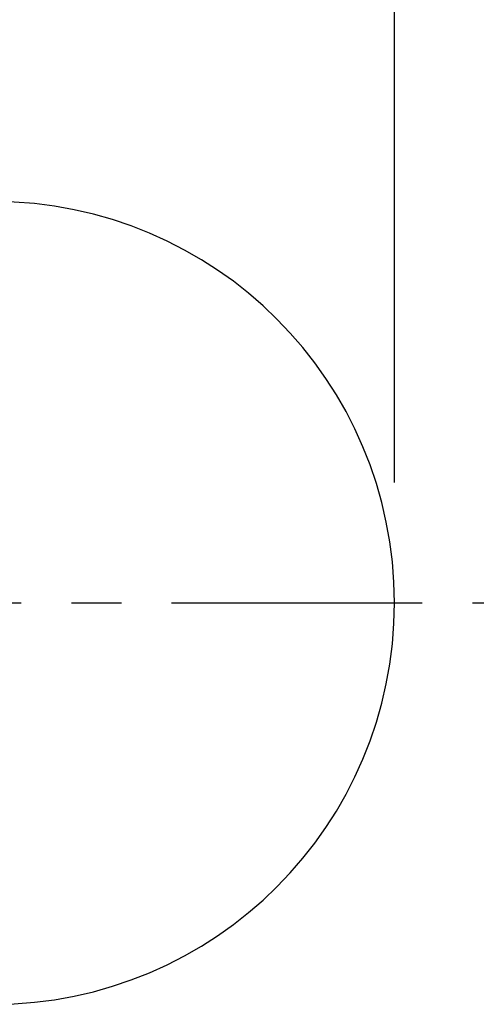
# Model space of a CAD drawing. Header units: millimetres. Extents: x 16.2 to 116, y 28.2 to 93.3.
# Tile 32 of 54: x 98.6 to 100.9, y 55.8 to 60.7. Entities that reach past the tile are written whole.
import ezdxf

# ---------------------------------------------------------------- set-up
doc = ezdxf.new("R2010")
doc.units = ezdxf.units.MM
doc.linetypes.add('CENTER', pattern=[2, 1.25, -0.25, 0.25, -0.25])
for name, color, linetype in [('CL', 1, 'CENTER'), ('DIM', 4, 'Continuous'), ('OUT', 3, 'Continuous')]:
    doc.layers.add(name, color=color, linetype=linetype)
doc.styles.add('DIM-7', font='SIMPLEX.shx', dxfattribs={"width": 0.7, "bigfont": 'chineset.shx'})
doc.dimstyles.new('CNS', dxfattribs={"dimscale": 0.4, "dimtxt": 3.5, "dimasz": 2.5, "dimexe": 1, "dimexo": 1.5, "dimgap": 0.09, "dimtad": 0, "dimtoh": 1, "dimdsep": 46, "dimtxsty": 'DIM-7', "dimcen": 0.09, "dimclrd": 256, "dimclre": 256, "dimclrt": 4, "dimadec": 0, "dimazin": 0, "dimtfac": 1, "dimtmove": 1, "dimatfit": 0, "dimfxl": 0, "dimtvp": 0.971429, "dimtolj": 1, "dimarcsym": 0})

# ---------------------------------------------------------------- blocks, each defined once
blk = doc.blocks.new('*D9')
at = {"layer": 'DEFPOINTS', "color": 0}
for p in [(100.5082, 77.3972), (74.5082, 57.8313), (100.5082, 57.8313)]:
    blk.add_point(p, dxfattribs=at)
at = {"layer": 'DIM', "lineweight": -2}
for p, q in [((74.5082, 58.4313), (74.5082, 77.7972)), ((100.5082, 58.4313), (100.5082, 77.7972)), ((75.5082, 77.3972), (99.5082, 77.3972))]:
    blk.add_line(p, q, dxfattribs=at)
at = {"layer": 'DIM'}
for points in [[(75.5082, 77.5638), (75.5082, 77.2305), (74.5082, 77.3972)], [(99.5082, 77.5638), (99.5082, 77.2305), (100.5082, 77.3972)]]:
    blk.add_solid(points, dxfattribs=at)
at = {"layer": 'DIM', "color": 4, "insert": (87.5082, 78.7572), "char_height": 1.4, "attachment_point": 5, "style": 'DIM-7'}
blk.add_mtext('\\A1;26', dxfattribs=at)

msp = doc.modelspace()

# ---------------------------------------------------------------- linework, layer by layer
at = {"layer": 'CL'}
msp.add_line((59.397, 57.8313), (115.9598, 57.8313), dxfattribs=at)
at = {"layer": 'OUT'}
msp.add_arc((98.5082, 57.8313), 2, 270, 90, dxfattribs=at)

# ---------------------------------------------------------------- dimensions: what is measured, and where the dimension line sits
at = {"layer": 'DIM'}
dim = msp.add_linear_dim(base=(100.5082, 77.3972), p1=(74.5082, 57.8313), p2=(100.5082, 57.8313), dimstyle='CNS', dxfattribs=at)
dim.commit()
dim.dimension.update_dxf_attribs({"geometry": '*D9', "text_midpoint": (87.5082, 78.7572)})

doc.saveas('drawing.dxf')
